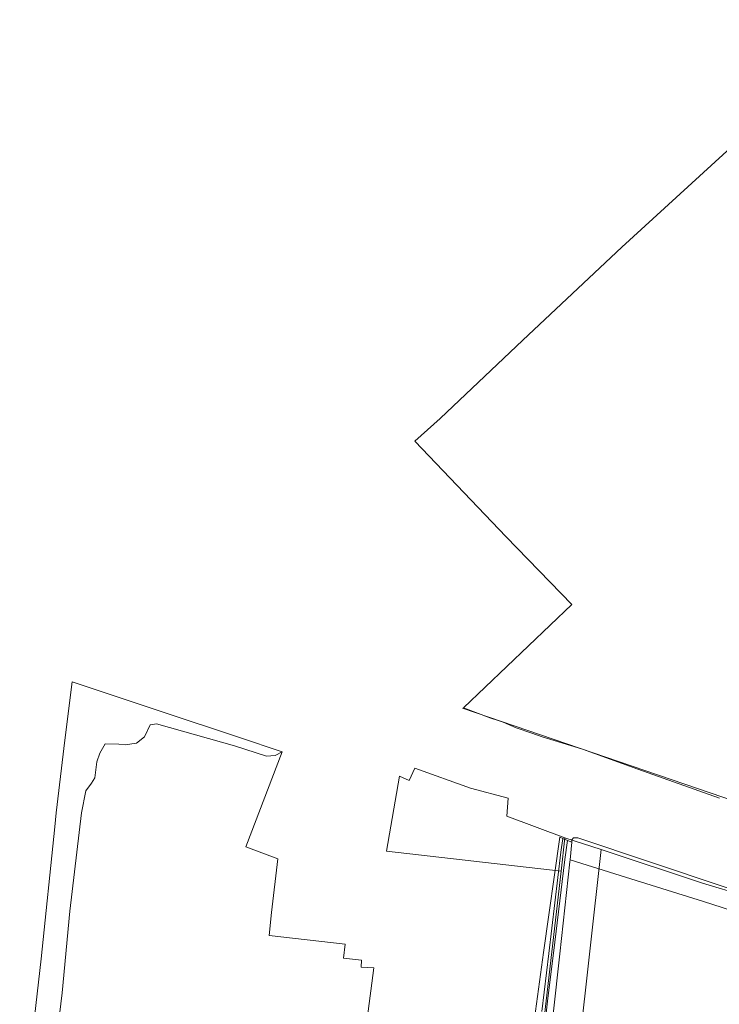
# Model space of a CAD drawing. Header units: metres. Extents: x 104777 to 177370, y 409697 to 438337.
# Tile 103 of 133: x 129172 to 129345, y 423448 to 423692. Entities that reach past the tile are written whole.
import ezdxf
from ezdxf.lldxf.tags import DXFTag

# ---------------------------------------------------------------- set-up
doc = ezdxf.new("R2010")
doc.units = ezdxf.units.M
for name, color, linetype, lineweight in [('B-WE-GR-BOUWLAND-GV', 80, 'Continuous', 13), ('B-WE-GR-FRUITTEELT-GV', 40, 'Continuous', 13), ('B-WE-GR-GRAS-GV', 60, 'Continuous', 13), ('B-WE-GR-HOUTWAL-GV', 40, 'Continuous', 13), ('B-WE-KG-GRENS_PERCEEL-G', 150, 'KG-PERCEEL-SO', 18), ('B-WE-OG-TERREIN_OEVER-GV', 7, 'Continuous', 18), ('B-WE-OG-WATER-GV', 130, 'Continuous', 18)]:
    doc.layers.add(name, color=color, linetype=linetype, lineweight=lineweight)
doc.styles.get("Standard").update_dxf_attribs({"font": 'Romans.shx'})
tags = doc.linetypes.add('KG-PERCEEL-SO', pattern='A,5.5,-2,["P",Standard,S=1.8,R=0,X=-0.5,Y=-0.9],-2,5.5,-2,[5,NLCS.SHX,S=0.75,R=0,X=0,Y=0],-2', length=19).pattern_tags.tags
tags[6] = DXFTag(74, 10)

msp = doc.modelspace()

# ---------------------------------------------------------------- linework, layer by layer
at = {"layer": 'B-WE-GR-BOUWLAND-GV', "ltscale": 20, "flags": 128}
msp.add_lwpolyline([(129363.664, 423432.269), (129372.107, 423463.501), (129341.511, 423473.34), (129320.818, 423479.728), (129308.394, 423483.644), (129308.344, 423483.139), (129305.83, 423460.306), (129302.621, 423431.155)], dxfattribs=at)
at = {"layer": 'B-WE-GR-FRUITTEELT-GV', "ltscale": 20, "flags": 128}
msp.add_lwpolyline([(129382.935, 423692.051), (129321.221, 423635.635), (129296.724, 423612.526), (129276.168, 423593.135), (129269.938, 423587.483), (129292.577, 423563.758), (129308.846, 423547.008), (129281.946, 423521.349), (129288.757, 423518.795), (129290.834, 423518.166), (129291.779, 423517.763), (129295.047, 423516.369), (129298.908, 423515.03), (129301.474, 423514.141), (129311.454, 423511.066), (129325.216, 423506.17), (129345.46, 423498.969)], dxfattribs=at)
at = {"layer": 'B-WE-GR-GRAS-GV', "ltscale": 20, "flags": 128}
msp.add_lwpolyline([(129256.471, 423431.586), (129259.773, 423456.868), (129256.585, 423457.054), (129256.721, 423458.797), (129252.216, 423459.244), (129252.616, 423462.729), (129233.749, 423464.864), (129234.385, 423470.579), (129235.912, 423483.901), (129227.98, 423486.901), (129237.051, 423510.466), (129235.283, 423509.495), (129233.098, 423509.333), (129225.17, 423511.922), (129205.833, 423517.343), (129204.296, 423517.1), (129202.84, 423514.187), (129200.898, 423512.569), (129198.066, 423512.165), (129196.529, 423512.326), (129193.131, 423512.407), (129191.756, 423510.142), (129191.027, 423507.957), (129190.542, 423503.993), (129189.733, 423502.699), (129188.358, 423500.757), (129187.225, 423495.336), (129184.393, 423470.903), (129182.497, 423450.672), (129175.979, 423397.602)], dxfattribs=at)
at = {"layer": 'B-WE-GR-HOUTWAL-GV', "ltscale": 20, "flags": 128}
msp.add_lwpolyline([(129175.979, 423397.602), (129182.497, 423450.672), (129184.393, 423470.903), (129187.225, 423495.336), (129188.358, 423500.757), (129189.733, 423502.699), (129190.542, 423503.993), (129191.027, 423507.957), (129191.756, 423510.142), (129193.131, 423512.407), (129196.529, 423512.326), (129198.066, 423512.165), (129200.898, 423512.569), (129202.84, 423514.187), (129204.296, 423517.1), (129205.833, 423517.343), (129225.17, 423511.922), (129233.098, 423509.333), (129235.283, 423509.495), (129237.051, 423510.466), (129234.28, 423511.37), (129228.898, 423513.162), (129204.747, 423521.204), (129184.91, 423527.81), (129183.143, 423513.292), (129180.95, 423495.28), (129180.601, 423491.845), (129177.277, 423459.085), (129171.925, 423412.813)], dxfattribs=at)
msp.add_lwpolyline([(129372.107, 423463.501), (129374.484, 423472.293), (129374.135, 423472.412), (129365.683, 423474.913), (129366.016, 423474.64), (129366.54, 423473.49), (129366.055, 423472.218), (129364.699, 423471.293), (129359.536, 423472.631), (129346.391, 423477.034), (129310.365, 423489.101), (129309.222, 423489.114), (129308.879, 423488.581), (129308.823, 423488.015), (129308.394, 423483.644), (129320.818, 423479.728), (129341.511, 423473.34)], close=True, dxfattribs=at)
at = {"layer": 'B-WE-KG-GRENS_PERCEEL-G', "ltscale": 20, "flags": 128}
for points in [[(129281.705, 423521.265), (129420.745, 423473.684)], [(129266.106, 423504.408), (129268.503, 423503.296), (129269.933, 423506.398), (129283.738, 423501.406), (129293.05, 423498.912), (129292.711, 423494.468), (129307.146, 423489.088)], [(129266.106, 423504.408), (129262.915, 423485.775), (129306.188, 423480.794)], [(129306.188, 423480.794), (129307.146, 423489.088)], [(129307.146, 423489.088), (129316.151, 423486.177)], [(129296.704, 423311.916), (129316.151, 423486.177)], [(129316.151, 423486.177), (129341.246, 423477.885), (129351.749, 423474.692), (129360.98, 423471.986), (129368.569, 423469.568), (129370.087, 423473.026), (129390.045, 423465.678), (129402.608, 423461.891)], [(129286.957, 423314.339), (129306.188, 423480.794)]]:
    msp.add_lwpolyline(points, dxfattribs=at)
at = {"layer": 'B-WE-OG-TERREIN_OEVER-GV', "ltscale": 20, "flags": 128}
for points in [[(129301.441, 423446.04), (129303.156, 423460.442), (129306.143, 423485.528), (129306.621, 423488.916), (129305.842, 423489.235), (129301.838, 423460.627), (129299.55, 423444.286)], [(129302.621, 423431.155), (129305.83, 423460.306), (129308.344, 423483.139), (129308.394, 423483.644), (129308.823, 423488.015), (129307.744, 423488.457), (129307.092, 423483.697), (129304.275, 423460.478), (129302.92, 423449.313), (129298.783, 423412.105)]]:
    msp.add_lwpolyline(points, dxfattribs=at)
at = {"layer": 'B-WE-OG-WATER-GV', "ltscale": 20, "flags": 128}
msp.add_lwpolyline([(129298.783, 423412.105), (129302.92, 423449.313), (129304.275, 423460.478), (129307.092, 423483.697), (129307.744, 423488.457), (129306.621, 423488.916), (129306.143, 423485.528), (129303.156, 423460.442), (129301.441, 423446.04)], dxfattribs=at)

doc.saveas('drawing.dxf')
